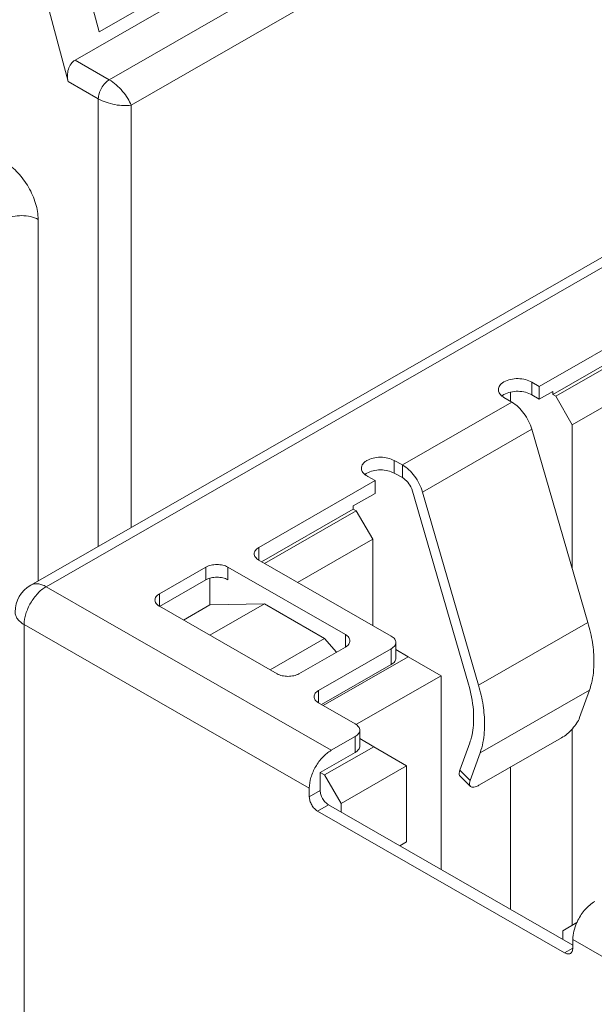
# Model space of a CAD drawing. Header units: centimetres. Extents: x -24.5 to 49.7, y -16.6 to 18.4.
# Tile 12 of 248: x -19.887 to -19.364, y -8.829 to -7.934. Entities that reach past the tile are written whole.
import ezdxf

# ---------------------------------------------------------------- set-up
doc = ezdxf.new("R2010")
doc.units = ezdxf.units.CM
doc.header["$MEASUREMENT"] = 0
doc.layers.add('layer 1', color=7, linetype='Continuous')

msp = doc.modelspace()

# ---------------------------------------------------------------- linework, layer by layer
at = {"layer": 'layer 1', "color": 1, "lineweight": 0}
msp.add_open_spline([(24.98821, 18.39808), (24.98821, 18.39808), (24.98821, -16.60193), (24.98821, -16.60193), (24.98821, -16.60193), (-24.51772, -16.60193), (-24.51772, -16.60193), (-24.51772, -16.60193), (-24.51772, 18.39808), (-24.51772, 18.39808), (-24.51772, 18.39808), (24.98821, 18.39808), (24.98821, 18.39808)], degree=3, knots=[0, 0, 0, 0, 0.25, 0.25, 0.25, 0.5, 0.5, 0.5, 0.75, 0.75, 0.75, 1, 1, 1, 1], dxfattribs=at)
at = {"layer": 'layer 1', "color": 5, "lineweight": 0}
msp.add_open_spline([(-23.26688, 17.18067), (-23.26688, 17.18067), (-23.26688, -15.60944), (-23.26688, -15.60944), (-23.26688, -15.60944), (23.98644, -15.60944), (23.98644, -15.60944)], degree=3, knots=[0, 0, 0, 0, 0.5, 0.5, 0.5, 1, 1, 1, 1], dxfattribs=at)
at = {"layer": 'layer 1', "lineweight": 9}
for points in [[(-19.83625, -7.97105), (-19.83625, -7.97105), (-18.08223, -6.965), (-18.08223, -6.965)], [(-19.8052, -7.98887), (-19.8052, -7.98887), (-18.05118, -6.98281), (-18.05118, -6.98281)], [(-18.04124, -7.01147), (-18.04124, -7.01147), (-19.78532, -8.01184), (-19.78532, -8.01184)], [(-19.81445, -7.94536), (-19.81445, -7.94536), (-19.83615, -7.86384), (-19.83615, -7.86384)], [(-19.67532, -7.86556), (-19.67532, -7.86556), (-19.81445, -7.94536), (-19.81445, -7.94536)], [(-19.87093, -7.88379), (-19.87093, -7.88379), (-19.84257, -7.99034), (-19.84257, -7.99034)], [(-19.83625, -7.97105), (-19.83625, -7.97105), (-19.8052, -7.98887), (-19.8052, -7.98887)], [(-19.08651, -7.99478), (-19.08651, -7.99478), (-19.87656, -8.44794), (-19.87656, -8.44794)], [(-19.07253, -7.99614), (-19.07253, -7.99614), (-19.86258, -8.44929), (-19.86258, -8.44929)], [(-19.81513, -8.00608), (-19.81513, -8.00608), (-19.84257, -7.99034), (-19.84257, -7.99034)], [(-19.81513, -8.4127), (-19.81513, -8.4127), (-19.81513, -8.00608), (-19.81513, -8.00608)], [(-19.78532, -8.01184), (-19.78532, -8.01184), (-19.78532, -8.3956), (-19.78532, -8.3956)], [(-19.86979, -8.11576), (-19.86979, -8.11576), (-19.86979, -8.44405), (-19.86979, -8.44405)], [(-19.41439, -8.26746), (-19.41439, -8.26746), (-19.316, -8.21103), (-19.316, -8.21103)], [(-19.40196, -8.27473), (-19.40196, -8.27473), (-19.316, -8.22542), (-19.316, -8.22542)], [(-19.39923, -8.27629), (-19.39923, -8.27629), (-19.30731, -8.22357), (-19.30731, -8.22357)], [(-19.42108, -8.26362), (-19.42108, -8.26362), (-19.42108, -8.27514), (-19.42108, -8.27514)], [(-19.42108, -8.26362), (-19.42108, -8.26362), (-19.41439, -8.26746), (-19.41439, -8.26746)], [(-19.38432, -8.30211), (-19.38432, -8.30211), (-19.30731, -8.25793), (-19.30731, -8.25793)], [(-19.44047, -8.28094), (-19.44047, -8.28094), (-19.44047, -8.27256), (-19.44047, -8.27256)], [(-19.41439, -8.27897), (-19.41439, -8.27897), (-19.41439, -8.26746), (-19.41439, -8.26746)], [(-19.41439, -8.27897), (-19.41439, -8.27897), (-19.40196, -8.27185), (-19.40196, -8.27185)], [(-19.40196, -8.27473), (-19.40196, -8.27473), (-19.40196, -8.27185), (-19.40196, -8.27185)], [(-19.53861, -8.33871), (-19.53861, -8.33871), (-19.43923, -8.28171), (-19.43923, -8.28171)], [(-19.44808, -8.2758), (-19.44814, -8.27584), (-19.44819, -8.27588), (-19.44825, -8.27593)], [(-19.44821, -8.27606), (-19.44787, -8.27633), (-19.44752, -8.27659), (-19.44715, -8.27683)], [(-19.44783, -8.27561), (-19.44791, -8.27567), (-19.448, -8.27573), (-19.44808, -8.2758)], [(-19.44715, -8.27683), (-19.44691, -8.27698), (-19.44666, -8.27713), (-19.44641, -8.27728)], [(-19.43923, -8.28171), (-19.43923, -8.28171), (-19.44641, -8.27728), (-19.44641, -8.27728)], [(-19.42108, -8.27514), (-19.42108, -8.27514), (-19.41439, -8.27897), (-19.41439, -8.27897)], [(-19.40196, -8.27473), (-19.40196, -8.27473), (-19.39923, -8.27629), (-19.39923, -8.27629)], [(-19.39923, -8.27629), (-19.39923, -8.27629), (-19.38432, -8.30211), (-19.38432, -8.30211)], [(-19.42108, -8.3063), (-19.42108, -8.3063), (-19.52046, -8.3633), (-19.52046, -8.3633)], [(-19.37007, -8.48184), (-19.37007, -8.48184), (-19.42108, -8.3063), (-19.42108, -8.3063)], [(-19.38432, -8.30211), (-19.38432, -8.30211), (-19.38432, -8.43278), (-19.38432, -8.43278)], [(-19.54633, -8.33459), (-19.54633, -8.33459), (-19.54633, -8.34611), (-19.54633, -8.34611)], [(-19.54633, -8.33459), (-19.54633, -8.33459), (-19.53861, -8.33871), (-19.53861, -8.33871)], [(-19.53861, -8.35023), (-19.53861, -8.35023), (-19.53861, -8.33871), (-19.53861, -8.33871)], [(-19.66929, -8.41367), (-19.66929, -8.41367), (-19.56345, -8.35296), (-19.56345, -8.35296)], [(-19.57237, -8.34704), (-19.57249, -8.34713), (-19.57262, -8.34723), (-19.57275, -8.34733)], [(-19.57207, -8.34683), (-19.57217, -8.3469), (-19.57227, -8.34697), (-19.57237, -8.34704)], [(-19.57093, -8.34611), (-19.57132, -8.34633), (-19.5717, -8.34657), (-19.57207, -8.34683)], [(-19.57093, -8.3487), (-19.57067, -8.34885), (-19.57041, -8.34899), (-19.57015, -8.34912)], [(-19.56345, -8.35296), (-19.56345, -8.35296), (-19.57015, -8.34912), (-19.57015, -8.34912)], [(-19.56345, -8.36447), (-19.56345, -8.36447), (-19.56345, -8.35296), (-19.56345, -8.35296)], [(-19.54633, -8.34611), (-19.54633, -8.34611), (-19.53861, -8.35023), (-19.53861, -8.35023)], [(-19.47866, -8.53787), (-19.47866, -8.53787), (-19.53028, -8.36023), (-19.53028, -8.36023)], [(-19.58333, -8.37588), (-19.58333, -8.37588), (-19.56345, -8.36447), (-19.56345, -8.36447)], [(-19.52046, -8.3633), (-19.52046, -8.3633), (-19.46944, -8.53885), (-19.46944, -8.53885)], [(-19.66668, -8.42656), (-19.66668, -8.42656), (-19.58333, -8.37875), (-19.58333, -8.37875)], [(-19.66395, -8.42813), (-19.66395, -8.42813), (-19.5806, -8.38032), (-19.5806, -8.38032)], [(-19.58333, -8.37875), (-19.58333, -8.37875), (-19.58333, -8.37588), (-19.58333, -8.37588)], [(-19.58333, -8.37875), (-19.58333, -8.37875), (-19.5806, -8.38032), (-19.5806, -8.38032)], [(-19.56569, -8.40614), (-19.56569, -8.40614), (-19.5806, -8.38032), (-19.5806, -8.38032)], [(-19.63399, -8.44532), (-19.63399, -8.44532), (-19.56569, -8.40614), (-19.56569, -8.40614)], [(-19.56569, -8.40614), (-19.56569, -8.40614), (-19.56569, -8.48449), (-19.56569, -8.48449)], [(-19.66929, -8.41367), (-19.66929, -8.41367), (-19.66929, -8.42506), (-19.66929, -8.42506)], [(-19.54879, -8.49418), (-19.54879, -8.49418), (-19.66929, -8.42506), (-19.66929, -8.42506)], [(-19.75948, -8.4557), (-19.75948, -8.4557), (-19.71724, -8.43148), (-19.71724, -8.43148)], [(-19.71724, -8.44299), (-19.71724, -8.44299), (-19.71724, -8.43148), (-19.71724, -8.43148)], [(-19.69737, -8.43148), (-19.69737, -8.43148), (-19.69737, -8.44299), (-19.69737, -8.44299)], [(-19.69737, -8.43148), (-19.69737, -8.43148), (-19.59053, -8.49276), (-19.59053, -8.49276)], [(-19.75948, -8.46722), (-19.75948, -8.46722), (-19.71724, -8.44299), (-19.71724, -8.44299)], [(-19.71376, -8.46582), (-19.71376, -8.46582), (-19.71376, -8.44154), (-19.71376, -8.44154)], [(-19.87656, -8.44794), (-19.8853, -8.45295), (-19.89069, -8.46224), (-19.89069, -8.47231)], [(-19.86258, -8.44929), (-19.86258, -8.44929), (-19.60345, -8.59792), (-19.60345, -8.59792)], [(-19.75948, -8.4557), (-19.75948, -8.4557), (-19.75948, -8.46722), (-19.75948, -8.46722)], [(-19.65264, -8.52838), (-19.65264, -8.52838), (-19.75948, -8.46711), (-19.75948, -8.46711)], [(-19.73774, -8.47957), (-19.73774, -8.47957), (-19.71376, -8.46582), (-19.71376, -8.46582)], [(-19.66407, -8.46496), (-19.66407, -8.46496), (-19.71376, -8.46582), (-19.71376, -8.46582)], [(-19.71364, -8.4934), (-19.71364, -8.4934), (-19.66407, -8.46496), (-19.66407, -8.46496)], [(-19.66407, -8.46496), (-19.66407, -8.46496), (-19.60941, -8.49631), (-19.60941, -8.49631)], [(-19.88245, -8.48372), (-19.88245, -8.48372), (-19.88245, -9.38169), (-19.88245, -9.38169)], [(-19.62333, -8.63235), (-19.62333, -8.63235), (-19.88245, -8.48372), (-19.88245, -8.48372)], [(-19.46944, -8.53885), (-19.46944, -8.53885), (-19.37007, -8.48184), (-19.37007, -8.48184)], [(-19.65898, -8.52474), (-19.65898, -8.52474), (-19.60941, -8.49631), (-19.60941, -8.49631)], [(-19.59867, -8.50883), (-19.59867, -8.50883), (-19.60941, -8.49631), (-19.60941, -8.49631)], [(-19.59053, -8.50427), (-19.59053, -8.50427), (-19.59053, -8.49276), (-19.59053, -8.49276)], [(-19.59053, -8.50415), (-19.59053, -8.50415), (-19.63277, -8.52838), (-19.63277, -8.52838)], [(-19.61488, -8.54348), (-19.61488, -8.54348), (-19.54879, -8.50558), (-19.54879, -8.50558)], [(-19.54879, -8.51997), (-19.54879, -8.51997), (-19.54879, -8.50558), (-19.54879, -8.50558)], [(-19.54467, -8.51427), (-19.54467, -8.51427), (-19.54467, -8.49988), (-19.54467, -8.49988)], [(-19.61078, -8.55724), (-19.61078, -8.55724), (-19.53339, -8.51285), (-19.53339, -8.51285)], [(-19.53339, -8.51285), (-19.53339, -8.51285), (-19.54467, -8.50637), (-19.54467, -8.50637)], [(-19.50358, -8.53011), (-19.50358, -8.53011), (-19.53339, -8.51285), (-19.53339, -8.51285)], [(-19.61227, -8.55638), (-19.61227, -8.55638), (-19.54879, -8.51997), (-19.54879, -8.51997)], [(-19.58058, -8.57428), (-19.58058, -8.57428), (-19.50358, -8.53011), (-19.50358, -8.53011)], [(-19.50358, -8.70608), (-19.50358, -8.70608), (-19.50358, -8.53011), (-19.50358, -8.53011)], [(-19.61488, -8.54348), (-19.61488, -8.54348), (-19.61488, -8.55488), (-19.61488, -8.55488)], [(-19.3687, -8.54314), (-19.3687, -8.54314), (-19.46807, -8.60014), (-19.46807, -8.60014)], [(-19.37768, -8.5682), (-19.37768, -8.5682), (-19.3687, -8.54314), (-19.3687, -8.54314)], [(-19.58159, -8.57398), (-19.58159, -8.57398), (-19.61488, -8.55488), (-19.61488, -8.55488)], [(-19.58159, -8.58538), (-19.58159, -8.58538), (-19.60345, -8.59792), (-19.60345, -8.59792)], [(-19.58159, -8.59977), (-19.58159, -8.59977), (-19.58159, -8.58538), (-19.58159, -8.58538)], [(-19.57747, -8.59407), (-19.57747, -8.59407), (-19.57747, -8.57968), (-19.57747, -8.57968)], [(-19.38432, -8.57832), (-19.38432, -8.57832), (-19.38432, -8.75688), (-19.38432, -8.75688)], [(-19.56469, -8.59464), (-19.56469, -8.59464), (-19.60941, -8.62029), (-19.60941, -8.62029)], [(-19.57747, -8.58731), (-19.57747, -8.58731), (-19.56469, -8.59464), (-19.56469, -8.59464)], [(-19.56469, -8.59464), (-19.56469, -8.59464), (-19.53488, -8.61191), (-19.53488, -8.61191)], [(-19.48645, -8.61607), (-19.48645, -8.61607), (-19.47747, -8.591), (-19.47747, -8.591)], [(-19.46868, -8.62936), (-19.46868, -8.62936), (-19.39414, -8.58662), (-19.39414, -8.58662)], [(-19.61339, -8.61801), (-19.61339, -8.61801), (-19.58159, -8.59977), (-19.58159, -8.59977)], [(-19.46807, -8.60014), (-19.46807, -8.60014), (-19.47705, -8.6252), (-19.47705, -8.6252)], [(-19.53488, -8.61191), (-19.53488, -8.61191), (-19.59451, -8.64611), (-19.59451, -8.64611)], [(-19.53488, -8.68098), (-19.53488, -8.68098), (-19.53488, -8.61191), (-19.53488, -8.61191)], [(-19.44047, -8.74228), (-19.44047, -8.74228), (-19.44047, -8.61319), (-19.44047, -8.61319)], [(-19.61339, -8.63446), (-19.61339, -8.63446), (-19.61339, -8.61801), (-19.61339, -8.61801)], [(-19.61339, -8.61801), (-19.61339, -8.61801), (-19.60941, -8.62029), (-19.60941, -8.62029)], [(-19.60941, -8.62029), (-19.60941, -8.62029), (-19.59451, -8.64611), (-19.59451, -8.64611)], [(-19.47705, -8.6252), (-19.47705, -8.6252), (-19.48645, -8.61607), (-19.48645, -8.61607)], [(-19.48628, -8.62153), (-19.48628, -8.62153), (-19.47688, -8.63067), (-19.47688, -8.63067)], [(-19.62333, -8.63235), (-19.62333, -8.63235), (-19.62333, -8.64016), (-19.62333, -8.64016)], [(-19.62333, -8.64016), (-19.62333, -8.64016), (-19.61339, -8.63446), (-19.61339, -8.63446)], [(-19.60594, -8.64737), (-19.60594, -8.64737), (-19.61587, -8.65307), (-19.61587, -8.65307)], [(-19.38382, -8.77477), (-19.38382, -8.77477), (-19.60594, -8.64737), (-19.60594, -8.64737)], [(-19.59451, -8.65393), (-19.59451, -8.65393), (-19.59451, -8.64611), (-19.59451, -8.64611)], [(-19.39128, -8.7819), (-19.39128, -8.7819), (-19.61587, -8.65307), (-19.61587, -8.65307)], [(-19.54111, -8.68456), (-19.54111, -8.68456), (-19.53488, -8.68098), (-19.53488, -8.68098)], [(-19.39277, -8.76182), (-19.39277, -8.76182), (-19.38019, -8.75446), (-19.38019, -8.75446)], [(-19.38002, -8.75399), (-19.38009, -8.75415), (-19.38016, -8.7543), (-19.38023, -8.75445)], [(-19.37922, -8.75234), (-19.3795, -8.75289), (-19.37977, -8.75344), (-19.38002, -8.75399)], [(-19.39277, -8.76964), (-19.39277, -8.76964), (-19.39277, -8.76182), (-19.39277, -8.76182)], [(-19.38382, -8.77753), (-19.38382, -8.77753), (-19.38382, -8.76972), (-19.38382, -8.76972)], [(-19.1247, -8.91835), (-19.1247, -8.91835), (-19.38382, -8.76972), (-19.38382, -8.76972)], [(-19.39128, -8.7819), (-19.39128, -8.7819), (-19.38379, -8.7776), (-19.38379, -8.7776)]]:
    msp.add_open_spline(points, degree=3, dxfattribs=at)
for points, knots in [([(-19.84257, -7.99034), (-19.84304, -7.98857), (-19.84325, -7.98672), (-19.8432, -7.98487), (-19.84316, -7.98297), (-19.84285, -7.98109), (-19.84228, -7.97928), (-19.84174, -7.97753), (-19.84096, -7.97586), (-19.83987, -7.97438), (-19.83889, -7.97305), (-19.83767, -7.97187), (-19.83625, -7.97105)], [0, 0, 0, 0, 0.25, 0.25, 0.25, 0.5, 0.5, 0.5, 0.75, 0.75, 0.75, 1, 1, 1, 1]), ([(-19.8052, -7.98887), (-19.80654, -7.98965), (-19.80776, -7.99065), (-19.80885, -7.99178), (-19.81016, -7.99313), (-19.81128, -7.99464), (-19.81222, -7.99627), (-19.81316, -7.9979), (-19.81392, -7.99963), (-19.81444, -8.00145), (-19.81486, -8.00296), (-19.81513, -8.00452), (-19.81513, -8.00608)], [0, 0, 0, 0, 0.25, 0.25, 0.25, 0.5, 0.5, 0.5, 0.75, 0.75, 0.75, 1, 1, 1, 1]), ([(-19.8052, -7.98887), (-19.803, -7.99018), (-19.80091, -7.99169), (-19.79896, -7.99336), (-19.79682, -7.99519), (-19.79484, -7.99721), (-19.79301, -7.99934), (-19.79127, -8.00138), (-19.78966, -8.00353), (-19.78826, -8.00582), (-19.78709, -8.00773), (-19.78607, -8.00973), (-19.78532, -8.01184)], [0, 0, 0, 0, 0.25, 0.25, 0.25, 0.5, 0.5, 0.5, 0.75, 0.75, 0.75, 1, 1, 1, 1]), ([(-19.78532, -8.01184), (-19.78751, -8.01223), (-19.78975, -8.01233), (-19.79198, -8.01226), (-19.79465, -8.01218), (-19.79732, -8.01186), (-19.79995, -8.01137), (-19.80271, -8.01085), (-19.80544, -8.01014), (-19.8081, -8.00922), (-19.81054, -8.00837), (-19.8129, -8.00736), (-19.81513, -8.00608)], [0, 0, 0, 0, 0.25, 0.25, 0.25, 0.5, 0.5, 0.5, 0.75, 0.75, 0.75, 1, 1, 1, 1]), ([(-19.86979, -8.11576), (-19.86979, -8.11086), (-19.87066, -8.10596), (-19.87206, -8.10124), (-19.87361, -8.09602), (-19.87581, -8.09103), (-19.87852, -8.08633), (-19.88123, -8.08164), (-19.88445, -8.07724), (-19.88819, -8.0733), (-19.89156, -8.06973), (-19.89537, -8.06655), (-19.8996, -8.06412)], [0, 0, 0, 0, 0.25, 0.25, 0.25, 0.5, 0.5, 0.5, 0.75, 0.75, 0.75, 1, 1, 1, 1]), ([(-19.86979, -8.11576), (-19.8719, -8.11455), (-19.87424, -8.1137), (-19.87663, -8.11314), (-19.87927, -8.11251), (-19.88199, -8.11222), (-19.88469, -8.11222), (-19.8874, -8.11222), (-19.89012, -8.11251), (-19.89276, -8.11314), (-19.89515, -8.1137), (-19.89748, -8.11455), (-19.8996, -8.11576)], [0, 0, 0, 0, 0.25, 0.25, 0.25, 0.5, 0.5, 0.5, 0.75, 0.75, 0.75, 1, 1, 1, 1]), ([(-19.44641, -8.26317), (-19.44717, -8.26361), (-19.4479, -8.26411), (-19.44857, -8.26468), (-19.44917, -8.26519), (-19.44972, -8.26577), (-19.45018, -8.26641), (-19.4506, -8.26698), (-19.45094, -8.26761), (-19.45117, -8.26828), (-19.45138, -8.2689), (-19.4515, -8.26956), (-19.4515, -8.27022)], [0, 0, 0, 0, 0.25, 0.25, 0.25, 0.5, 0.5, 0.5, 0.75, 0.75, 0.75, 1, 1, 1, 1]), ([(-19.42108, -8.26362), (-19.4228, -8.26251), (-19.42473, -8.26173), (-19.42672, -8.26119), (-19.42896, -8.2606), (-19.43126, -8.26029), (-19.43358, -8.26025), (-19.4359, -8.26022), (-19.43824, -8.26043), (-19.44052, -8.26095), (-19.44257, -8.26142), (-19.44459, -8.26213), (-19.44641, -8.26317)], [0, 0, 0, 0, 0.25, 0.25, 0.25, 0.5, 0.5, 0.5, 0.75, 0.75, 0.75, 1, 1, 1, 1]), ([(-19.4515, -8.27022), (-19.4515, -8.27128), (-19.45118, -8.27235), (-19.45066, -8.27329), (-19.45005, -8.27438), (-19.44918, -8.27529), (-19.44821, -8.27606)], [0, 0, 0, 0, 0.5, 0.5, 0.5, 1, 1, 1, 1]), ([(-19.44641, -8.27469), (-19.44459, -8.27364), (-19.44257, -8.27293), (-19.44052, -8.27247), (-19.43824, -8.27195), (-19.4359, -8.27173), (-19.43358, -8.27177), (-19.43126, -8.27181), (-19.42896, -8.27211), (-19.42672, -8.27271), (-19.42473, -8.27325), (-19.4228, -8.27402), (-19.42108, -8.27514)], [0, 0, 0, 0, 0.25, 0.25, 0.25, 0.5, 0.5, 0.5, 0.75, 0.75, 0.75, 1, 1, 1, 1]), ([(-19.44783, -8.27561), (-19.44772, -8.27553), (-19.44761, -8.27544), (-19.4475, -8.27537), (-19.44715, -8.27512), (-19.44678, -8.2749), (-19.44641, -8.27469)], [0, 0, 0, 0, 0.5, 0.5, 0.5, 1, 1, 1, 1]), ([(-19.42108, -8.3063), (-19.42183, -8.30374), (-19.42283, -8.30123), (-19.42402, -8.29884), (-19.42524, -8.2964), (-19.42666, -8.29406), (-19.42829, -8.29187), (-19.42985, -8.28975), (-19.43158, -8.28777), (-19.43351, -8.28599), (-19.43526, -8.28436), (-19.43717, -8.28289), (-19.43923, -8.28171)], [0, 0, 0, 0, 0.25, 0.25, 0.25, 0.5, 0.5, 0.5, 0.75, 0.75, 0.75, 1, 1, 1, 1]), ([(-19.57093, -8.33459), (-19.57169, -8.33503), (-19.57242, -8.33553), (-19.57309, -8.3361), (-19.57369, -8.33662), (-19.57424, -8.33719), (-19.5747, -8.33783), (-19.57512, -8.3384), (-19.57546, -8.33903), (-19.57569, -8.3397), (-19.5759, -8.34033), (-19.57602, -8.34099), (-19.57602, -8.34165)], [0, 0, 0, 0, 0.25, 0.25, 0.25, 0.5, 0.5, 0.5, 0.75, 0.75, 0.75, 1, 1, 1, 1]), ([(-19.54633, -8.33459), (-19.54808, -8.33359), (-19.55001, -8.3329), (-19.55198, -8.33243), (-19.55416, -8.33191), (-19.5564, -8.33168), (-19.55863, -8.33168), (-19.56086, -8.33168), (-19.56311, -8.33191), (-19.56528, -8.33243), (-19.56725, -8.3329), (-19.56918, -8.33359), (-19.57093, -8.33459)], [0, 0, 0, 0, 0.25, 0.25, 0.25, 0.5, 0.5, 0.5, 0.75, 0.75, 0.75, 1, 1, 1, 1]), ([(-19.57602, -8.34165), (-19.57602, -8.34271), (-19.5757, -8.34378), (-19.57518, -8.34471), (-19.57457, -8.3458), (-19.5737, -8.34671), (-19.57273, -8.34749)], [0, 0, 0, 0, 0.5, 0.5, 0.5, 1, 1, 1, 1]), ([(-19.57093, -8.34611), (-19.56918, -8.3451), (-19.56725, -8.34441), (-19.56528, -8.34394), (-19.56311, -8.34342), (-19.56086, -8.34319), (-19.55863, -8.34319), (-19.5564, -8.34319), (-19.55416, -8.34342), (-19.55198, -8.34394), (-19.55001, -8.34441), (-19.54808, -8.3451), (-19.54633, -8.34611)], [0, 0, 0, 0, 0.25, 0.25, 0.25, 0.5, 0.5, 0.5, 0.75, 0.75, 0.75, 1, 1, 1, 1]), ([(-19.53861, -8.33871), (-19.53654, -8.3399), (-19.53463, -8.34136), (-19.53288, -8.34298), (-19.53096, -8.34477), (-19.52922, -8.34676), (-19.52766, -8.34886), (-19.52604, -8.35106), (-19.52461, -8.3534), (-19.5234, -8.35584), (-19.5222, -8.35824), (-19.5212, -8.36073), (-19.52046, -8.3633)], [0, 0, 0, 0, 0.25, 0.25, 0.25, 0.5, 0.5, 0.5, 0.75, 0.75, 0.75, 1, 1, 1, 1]), ([(-19.57273, -8.34749), (-19.57259, -8.34759), (-19.57245, -8.3477), (-19.57231, -8.3478), (-19.57187, -8.34813), (-19.57141, -8.34843), (-19.57093, -8.3487)], [0, 0, 0, 0, 0.5, 0.5, 0.5, 1, 1, 1, 1]), ([(-19.53028, -8.36023), (-19.53118, -8.3581), (-19.53239, -8.35612), (-19.53387, -8.35433), (-19.53522, -8.35271), (-19.5368, -8.35126), (-19.53861, -8.35023)], [0, 0, 0, 0, 0.5, 0.5, 0.5, 1, 1, 1, 1]), ([(-19.66929, -8.41367), (-19.6699, -8.41402), (-19.67049, -8.41443), (-19.67103, -8.41489), (-19.67152, -8.4153), (-19.67196, -8.41577), (-19.67233, -8.41628), (-19.67267, -8.41674), (-19.67295, -8.41725), (-19.67314, -8.41779), (-19.67331, -8.4183), (-19.6734, -8.41883), (-19.6734, -8.41937)], [0, 0, 0, 0, 0.25, 0.25, 0.25, 0.5, 0.5, 0.5, 0.75, 0.75, 0.75, 1, 1, 1, 1]), ([(-19.6734, -8.41937), (-19.6734, -8.4199), (-19.67331, -8.42043), (-19.67314, -8.42094), (-19.67295, -8.42148), (-19.67267, -8.42199), (-19.67233, -8.42245), (-19.67196, -8.42297), (-19.67152, -8.42343), (-19.67103, -8.42384), (-19.67049, -8.42431), (-19.6699, -8.42471), (-19.66929, -8.42506)], [0, 0, 0, 0, 0.25, 0.25, 0.25, 0.5, 0.5, 0.5, 0.75, 0.75, 0.75, 1, 1, 1, 1]), ([(-19.69737, -8.43148), (-19.69878, -8.43067), (-19.70033, -8.43011), (-19.70193, -8.42973), (-19.70369, -8.42932), (-19.7055, -8.42912), (-19.7073, -8.42912), (-19.70911, -8.42912), (-19.71091, -8.42932), (-19.71268, -8.42973), (-19.71427, -8.43011), (-19.71583, -8.43067), (-19.71724, -8.43148)], [0, 0, 0, 0, 0.25, 0.25, 0.25, 0.5, 0.5, 0.5, 0.75, 0.75, 0.75, 1, 1, 1, 1]), ([(-19.71724, -8.44299), (-19.71583, -8.44218), (-19.71427, -8.44162), (-19.71268, -8.44124), (-19.71091, -8.44083), (-19.70911, -8.44063), (-19.7073, -8.44063), (-19.7055, -8.44063), (-19.70369, -8.44083), (-19.70193, -8.44124), (-19.70033, -8.44162), (-19.69878, -8.44218), (-19.69737, -8.44299)], [0, 0, 0, 0, 0.25, 0.25, 0.25, 0.5, 0.5, 0.5, 0.75, 0.75, 0.75, 1, 1, 1, 1]), ([(-19.86258, -8.44929), (-19.8654, -8.45091), (-19.86793, -8.45304), (-19.87019, -8.45541), (-19.87268, -8.45804), (-19.87483, -8.46097), (-19.87663, -8.4641), (-19.87844, -8.46723), (-19.87991, -8.47056), (-19.88094, -8.47404), (-19.88187, -8.47718), (-19.88245, -8.48045), (-19.88245, -8.48372)], [0, 0, 0, 0, 0.25, 0.25, 0.25, 0.5, 0.5, 0.5, 0.75, 0.75, 0.75, 1, 1, 1, 1]), ([(-19.87656, -8.44794), (-19.87563, -8.4474), (-19.87462, -8.44703), (-19.87356, -8.44683), (-19.87244, -8.44661), (-19.87128, -8.44657), (-19.87014, -8.44669), (-19.86887, -8.44681), (-19.86763, -8.44711), (-19.86643, -8.44752), (-19.86509, -8.44798), (-19.8638, -8.44859), (-19.86258, -8.44929)], [0, 0, 0, 0, 0.25, 0.25, 0.25, 0.5, 0.5, 0.5, 0.75, 0.75, 0.75, 1, 1, 1, 1]), ([(-19.75948, -8.4557), (-19.76009, -8.45606), (-19.76068, -8.45646), (-19.76122, -8.45693), (-19.7617, -8.45734), (-19.76215, -8.4578), (-19.76252, -8.45832), (-19.76286, -8.45878), (-19.76313, -8.45929), (-19.76332, -8.45983), (-19.7635, -8.46034), (-19.76359, -8.46087), (-19.76359, -8.4614)], [0, 0, 0, 0, 0.25, 0.25, 0.25, 0.5, 0.5, 0.5, 0.75, 0.75, 0.75, 1, 1, 1, 1]), ([(-19.76359, -8.4614), (-19.76359, -8.46194), (-19.7635, -8.46247), (-19.76332, -8.46298), (-19.76313, -8.46352), (-19.76286, -8.46402), (-19.76252, -8.46449), (-19.76215, -8.46501), (-19.7617, -8.46547), (-19.76122, -8.46588), (-19.76068, -8.46635), (-19.76009, -8.46675), (-19.75948, -8.46711)], [0, 0, 0, 0, 0.25, 0.25, 0.25, 0.5, 0.5, 0.5, 0.75, 0.75, 0.75, 1, 1, 1, 1]), ([(-19.88245, -8.48372), (-19.88369, -8.48301), (-19.88487, -8.4822), (-19.88594, -8.48127), (-19.88691, -8.48044), (-19.8878, -8.47952), (-19.88855, -8.47848), (-19.88922, -8.47756), (-19.88977, -8.47654), (-19.89015, -8.47546), (-19.8905, -8.47445), (-19.89069, -8.47338), (-19.89069, -8.47231)], [0, 0, 0, 0, 0.25, 0.25, 0.25, 0.5, 0.5, 0.5, 0.75, 0.75, 0.75, 1, 1, 1, 1]), ([(-19.36463, -8.51734), (-19.36463, -8.51155), (-19.36513, -8.50578), (-19.366, -8.50006), (-19.36695, -8.4939), (-19.36833, -8.48782), (-19.37007, -8.48184)], [0, 0, 0, 0, 0.5, 0.5, 0.5, 1, 1, 1, 1]), ([(-19.58641, -8.49846), (-19.58641, -8.49792), (-19.58651, -8.49739), (-19.58669, -8.49688), (-19.58687, -8.49634), (-19.58715, -8.49583), (-19.58748, -8.49537), (-19.58786, -8.49485), (-19.58831, -8.49439), (-19.58878, -8.49398), (-19.58932, -8.49352), (-19.58991, -8.49311), (-19.59053, -8.49276)], [0, 0, 0, 0, 0.25, 0.25, 0.25, 0.5, 0.5, 0.5, 0.75, 0.75, 0.75, 1, 1, 1, 1]), ([(-19.54879, -8.49418), (-19.54817, -8.49453), (-19.54758, -8.49493), (-19.54705, -8.4954), (-19.54656, -8.49581), (-19.54612, -8.49628), (-19.54574, -8.4968), (-19.54541, -8.49726), (-19.54513, -8.49777), (-19.54495, -8.49831), (-19.54477, -8.49881), (-19.54467, -8.49935), (-19.54467, -8.49988)], [0, 0, 0, 0, 0.25, 0.25, 0.25, 0.5, 0.5, 0.5, 0.75, 0.75, 0.75, 1, 1, 1, 1]), ([(-19.59053, -8.50415), (-19.58991, -8.5038), (-19.58932, -8.5034), (-19.58878, -8.50293), (-19.58831, -8.50252), (-19.58786, -8.50205), (-19.58748, -8.50154), (-19.58715, -8.50108), (-19.58687, -8.50057), (-19.58669, -8.50003), (-19.58651, -8.49952), (-19.58641, -8.49899), (-19.58641, -8.49846)], [0, 0, 0, 0, 0.25, 0.25, 0.25, 0.5, 0.5, 0.5, 0.75, 0.75, 0.75, 1, 1, 1, 1]), ([(-19.54467, -8.49988), (-19.54467, -8.50041), (-19.54477, -8.50095), (-19.54495, -8.50145), (-19.54513, -8.502), (-19.54541, -8.5025), (-19.54574, -8.50297), (-19.54612, -8.50348), (-19.54656, -8.50394), (-19.54705, -8.50436), (-19.54758, -8.50482), (-19.54817, -8.50522), (-19.54879, -8.50558)], [0, 0, 0, 0, 0.25, 0.25, 0.25, 0.5, 0.5, 0.5, 0.75, 0.75, 0.75, 1, 1, 1, 1]), ([(-19.54879, -8.51997), (-19.54817, -8.51961), (-19.54758, -8.51921), (-19.54705, -8.51875), (-19.54656, -8.51833), (-19.54612, -8.51787), (-19.54574, -8.51735), (-19.54541, -8.51689), (-19.54513, -8.51638), (-19.54495, -8.51584), (-19.54477, -8.51533), (-19.54467, -8.5148), (-19.54467, -8.51427)], [0, 0, 0, 0, 0.25, 0.25, 0.25, 0.5, 0.5, 0.5, 0.75, 0.75, 0.75, 1, 1, 1, 1]), ([(-19.3687, -8.54314), (-19.36801, -8.54122), (-19.36742, -8.53927), (-19.36692, -8.53729), (-19.36529, -8.53079), (-19.36463, -8.52403), (-19.36463, -8.51734)], [0, 0, 0, 0, 0.5, 0.5, 0.5, 1, 1, 1, 1]), ([(-19.65264, -8.52838), (-19.65123, -8.52919), (-19.64967, -8.52975), (-19.64808, -8.53013), (-19.64632, -8.53055), (-19.64451, -8.53074), (-19.64271, -8.53074), (-19.6409, -8.53074), (-19.63909, -8.53055), (-19.63733, -8.53013), (-19.63574, -8.52975), (-19.63418, -8.52919), (-19.63277, -8.52838)], [0, 0, 0, 0, 0.25, 0.25, 0.25, 0.5, 0.5, 0.5, 0.75, 0.75, 0.75, 1, 1, 1, 1]), ([(-19.47395, -8.56863), (-19.47395, -8.56618), (-19.47405, -8.56373), (-19.47424, -8.56128), (-19.47487, -8.55336), (-19.47644, -8.54549), (-19.47866, -8.53787)], [0, 0, 0, 0, 0.5, 0.5, 0.5, 1, 1, 1, 1]), ([(-19.46944, -8.53885), (-19.46771, -8.54482), (-19.46632, -8.5509), (-19.46538, -8.55706), (-19.4645, -8.56277), (-19.46401, -8.56856), (-19.46401, -8.57433)], [0, 0, 0, 0, 0.5, 0.5, 0.5, 1, 1, 1, 1]), ([(-19.61488, -8.54348), (-19.6155, -8.54384), (-19.61609, -8.54424), (-19.61662, -8.54471), (-19.61711, -8.54512), (-19.61755, -8.54559), (-19.61792, -8.5461), (-19.61826, -8.54656), (-19.61854, -8.54707), (-19.61873, -8.54762), (-19.6189, -8.54812), (-19.619, -8.54866), (-19.619, -8.54918)], [0, 0, 0, 0, 0.25, 0.25, 0.25, 0.5, 0.5, 0.5, 0.75, 0.75, 0.75, 1, 1, 1, 1]), ([(-19.619, -8.54918), (-19.619, -8.54972), (-19.6189, -8.55025), (-19.61873, -8.55076), (-19.61854, -8.5513), (-19.61826, -8.5518), (-19.61792, -8.55227), (-19.61755, -8.55279), (-19.61711, -8.55325), (-19.61662, -8.55367), (-19.61609, -8.55413), (-19.6155, -8.55453), (-19.61488, -8.55488)], [0, 0, 0, 0, 0.25, 0.25, 0.25, 0.5, 0.5, 0.5, 0.75, 0.75, 0.75, 1, 1, 1, 1]), ([(-19.47747, -8.591), (-19.47688, -8.58934), (-19.47636, -8.58764), (-19.47594, -8.58593), (-19.47452, -8.58029), (-19.47395, -8.57444), (-19.47395, -8.56863)], [0, 0, 0, 0, 0.5, 0.5, 0.5, 1, 1, 1, 1]), ([(-19.37768, -8.5682), (-19.37829, -8.56991), (-19.37918, -8.57153), (-19.38017, -8.57306), (-19.38137, -8.57491), (-19.38271, -8.57664), (-19.38418, -8.57827), (-19.38569, -8.57997), (-19.38733, -8.58156), (-19.38908, -8.58303), (-19.39067, -8.58436), (-19.39235, -8.58558), (-19.39414, -8.58662)], [0, 0, 0, 0, 0.25, 0.25, 0.25, 0.5, 0.5, 0.5, 0.75, 0.75, 0.75, 1, 1, 1, 1]), ([(-19.58159, -8.57398), (-19.58097, -8.57433), (-19.58038, -8.57474), (-19.57984, -8.5752), (-19.57936, -8.57562), (-19.57892, -8.57608), (-19.57854, -8.5766), (-19.57821, -8.57706), (-19.57793, -8.57757), (-19.57774, -8.57811), (-19.57757, -8.57861), (-19.57747, -8.57915), (-19.57747, -8.57968)], [0, 0, 0, 0, 0.25, 0.25, 0.25, 0.5, 0.5, 0.5, 0.75, 0.75, 0.75, 1, 1, 1, 1]), ([(-19.46401, -8.57433), (-19.46401, -8.57667), (-19.46409, -8.57901), (-19.46426, -8.58135), (-19.46474, -8.58773), (-19.46592, -8.59412), (-19.46807, -8.60014)], [0, 0, 0, 0, 0.5, 0.5, 0.5, 1, 1, 1, 1]), ([(-19.57747, -8.57968), (-19.57747, -8.58021), (-19.57757, -8.58075), (-19.57774, -8.58125), (-19.57793, -8.5818), (-19.57821, -8.5823), (-19.57854, -8.58277), (-19.57892, -8.58328), (-19.57936, -8.58374), (-19.57984, -8.58416), (-19.58038, -8.58462), (-19.58097, -8.58503), (-19.58159, -8.58538)], [0, 0, 0, 0, 0.25, 0.25, 0.25, 0.5, 0.5, 0.5, 0.75, 0.75, 0.75, 1, 1, 1, 1]), ([(-19.58159, -8.59977), (-19.58097, -8.59942), (-19.58038, -8.59901), (-19.57984, -8.59855), (-19.57936, -8.59813), (-19.57892, -8.59767), (-19.57854, -8.59716), (-19.57821, -8.59669), (-19.57793, -8.59619), (-19.57774, -8.59565), (-19.57757, -8.59514), (-19.57747, -8.59461), (-19.57747, -8.59407)], [0, 0, 0, 0, 0.25, 0.25, 0.25, 0.5, 0.5, 0.5, 0.75, 0.75, 0.75, 1, 1, 1, 1]), ([(-19.62333, -8.63235), (-19.62333, -8.62908), (-19.62274, -8.62581), (-19.62182, -8.62267), (-19.62078, -8.61919), (-19.61932, -8.61586), (-19.6175, -8.61273), (-19.6157, -8.60959), (-19.61355, -8.60666), (-19.61106, -8.60404), (-19.60881, -8.60167), (-19.60627, -8.59954), (-19.60345, -8.59792)], [0, 0, 0, 0, 0.25, 0.25, 0.25, 0.5, 0.5, 0.5, 0.75, 0.75, 0.75, 1, 1, 1, 1]), ([(-19.48645, -8.61607), (-19.48666, -8.61664), (-19.48683, -8.61724), (-19.48695, -8.61784), (-19.48702, -8.61823), (-19.48707, -8.61862), (-19.48709, -8.61903), (-19.4871, -8.61936), (-19.48709, -8.6197), (-19.48702, -8.62004), (-19.48692, -8.62059), (-19.48667, -8.62115), (-19.48627, -8.62153)], [0, 0, 0, 0, 0.25, 0.25, 0.25, 0.5, 0.5, 0.5, 0.75, 0.75, 0.75, 1, 1, 1, 1]), ([(-19.47688, -8.63067), (-19.47714, -8.63042), (-19.47733, -8.6301), (-19.47747, -8.62976), (-19.47771, -8.62914), (-19.47773, -8.62845), (-19.47767, -8.62778), (-19.47759, -8.6269), (-19.47736, -8.62604), (-19.47705, -8.6252)], [0, 0, 0, 0, 0.333333, 0.333333, 0.333333, 0.666667, 0.666667, 0.666667, 1, 1, 1, 1]), ([(-19.46868, -8.62936), (-19.46953, -8.62985), (-19.47043, -8.6303), (-19.47135, -8.63067), (-19.4721, -8.63096), (-19.47288, -8.63121), (-19.47368, -8.63134), (-19.4743, -8.63144), (-19.47494, -8.63148), (-19.47556, -8.63134), (-19.47605, -8.63123), (-19.47653, -8.63101), (-19.47688, -8.63067)], [0, 0, 0, 0, 0.25, 0.25, 0.25, 0.5, 0.5, 0.5, 0.75, 0.75, 0.75, 1, 1, 1, 1]), ([(-19.62333, -8.64016), (-19.62333, -8.64139), (-19.62311, -8.64262), (-19.62276, -8.6438), (-19.62237, -8.6451), (-19.62182, -8.64635), (-19.62114, -8.64752), (-19.62047, -8.64869), (-19.61966, -8.6498), (-19.61873, -8.65078), (-19.61788, -8.65167), (-19.61693, -8.65247), (-19.61587, -8.65307)], [0, 0, 0, 0, 0.25, 0.25, 0.25, 0.5, 0.5, 0.5, 0.75, 0.75, 0.75, 1, 1, 1, 1]), ([(-19.60594, -8.64737), (-19.607, -8.64677), (-19.60795, -8.64597), (-19.60879, -8.64508), (-19.60972, -8.6441), (-19.61053, -8.64299), (-19.61121, -8.64182), (-19.61188, -8.64065), (-19.61244, -8.6394), (-19.61282, -8.6381), (-19.61317, -8.63692), (-19.61339, -8.63569), (-19.61339, -8.63446)], [0, 0, 0, 0, 0.25, 0.25, 0.25, 0.5, 0.5, 0.5, 0.75, 0.75, 0.75, 1, 1, 1, 1]), ([(-19.36395, -8.73529), (-19.36712, -8.73711), (-19.36993, -8.73956), (-19.37238, -8.74231), (-19.3751, -8.74534), (-19.37739, -8.74874), (-19.37922, -8.75234)], [0, 0, 0, 0, 0.5, 0.5, 0.5, 1, 1, 1, 1]), ([(-19.38023, -8.75445), (-19.38136, -8.75697), (-19.38227, -8.75958), (-19.3829, -8.76226), (-19.38348, -8.76471), (-19.38382, -8.76722), (-19.38382, -8.76972)], [0, 0, 0, 0, 0.5, 0.5, 0.5, 1, 1, 1, 1]), ([(-19.39128, -8.7819), (-19.39082, -8.78216), (-19.39034, -8.78238), (-19.38984, -8.78256), (-19.38938, -8.78271), (-19.38892, -8.78283), (-19.38844, -8.78287), (-19.38802, -8.78292), (-19.38758, -8.7829), (-19.38716, -8.78282), (-19.38677, -8.78274), (-19.38638, -8.7826), (-19.38604, -8.7824)], [0, 0, 0, 0, 0.25, 0.25, 0.25, 0.5, 0.5, 0.5, 0.75, 0.75, 0.75, 1, 1, 1, 1]), ([(-19.38604, -8.7824), (-19.38569, -8.7822), (-19.38536, -8.78194), (-19.3851, -8.78163), (-19.38481, -8.7813), (-19.38458, -8.78093), (-19.3844, -8.78053), (-19.3842, -8.78009), (-19.38406, -8.77962), (-19.38397, -8.77914), (-19.38387, -8.77862), (-19.38382, -8.77808), (-19.38382, -8.77753)], [0, 0, 0, 0, 0.25, 0.25, 0.25, 0.5, 0.5, 0.5, 0.75, 0.75, 0.75, 1, 1, 1, 1])]:
    msp.add_open_spline(points, degree=3, knots=knots, dxfattribs=at)

doc.saveas('drawing.dxf')
